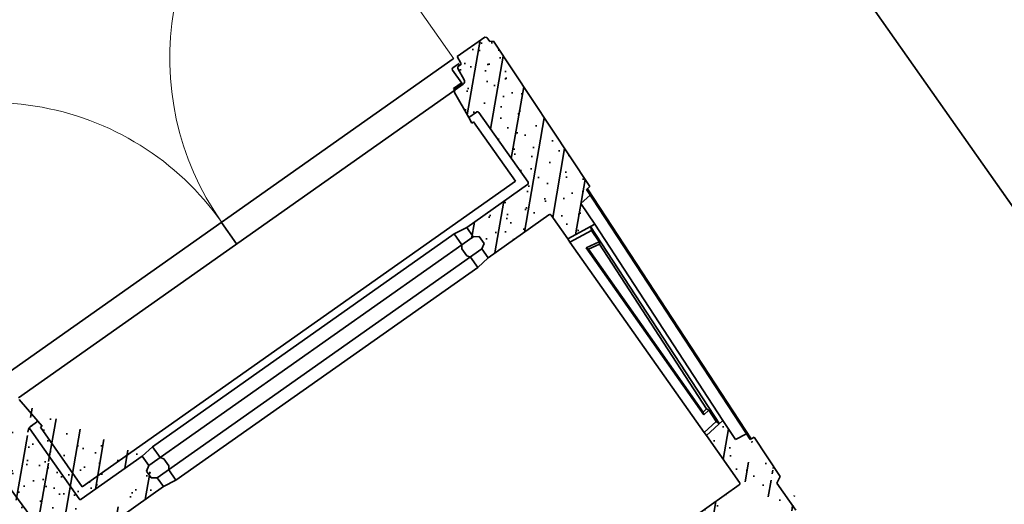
# Model space of a CAD drawing. Header units: metres. Extents: x 150385 to 171486, y 478588 to 485023.
# Tile 137 of 256: x 151120.43 to 151123.41, y 483967.9 to 483969.37. Entities that reach past the tile are written whole.
import ezdxf
from ezdxf.lldxf.tags import DXFTag

# ---------------------------------------------------------------- set-up
doc = ezdxf.new("R2010")
doc.units = ezdxf.units.M
doc.linetypes.add('KAD', pattern=[12, 5, -1, 2, -1, 2, -1])
doc.linetypes.add('VH-GELEIDEBAND', pattern=[6, 2, -2, 0, -2])
doc.layers.add('B-WE-KG-GRENS_PERCEEL-GV', color=150, linetype='KG-PERCEEL', lineweight=30, true_color=0x007fff)
doc.layers.add('N-OI-KL-ET_TRAFO-S', color=1, linetype='Continuous', lineweight=35, true_color=0xff0000)
for name, color, linetype, lineweight in [('N-WE-VH-KANTOPSLUITING_ACHTERKANTBAND-G', 7, 'Continuous', 5), ('N-WE-VH-KANTOPSLUITING_GELEIDEBAND-ANTRACIET_40_120X250-G', 7, 'VH-GELEIDEBAND', 35), ('N-XX-KG-GRENS_PERCEEL_TRAFO-G', 252, 'KAD', 15)]:
    doc.layers.add(name, color=color, linetype=linetype, lineweight=lineweight)
doc.styles.get("Standard").update_dxf_attribs({"font": 'NLCS-ISO.ttf'})
tags = doc.linetypes.add('KG-PERCEEL', pattern='A,5.5,-2,["P",Standard,S=1.8,R=0,X=-0.5,Y=-0.9],-2,5.5,-2,[5,NLCS.shx,S=0.75,R=0,X=0,Y=0],-2', length=19).pattern_tags.tags
tags[6] = DXFTag(74, 10)

# ---------------------------------------------------------------- blocks, each defined once
blk = doc.blocks.new('Trafohuisje 20H')
at = {"true_color": 0x636466}
h = blk.add_hatch(dxfattribs=at)
h.set_pattern_fill('PREFB', color=251, scale=0.004, style=0)
h.set_pattern_definition([(45, (12.85181048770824, 3.228714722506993), (-0.05430580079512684, 0.05430580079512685), []), (17.00000000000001, (12.85181048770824, 3.228714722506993), (0.02062996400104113, 0.06386208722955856), [0, -0.06528, -0.03696, 0, -0.05376]), (47.99999999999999, (12.85181048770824, 3.228714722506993), (-0.01473246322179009, 0.06493746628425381), [0, -0.06463999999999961, 0, -0.06591999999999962, 0, -0.05311999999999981]), (71, (12.85181048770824, 3.228714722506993), (-0.03832926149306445, 0.05381045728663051), [0, -0.06399999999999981, 0, -0.3839999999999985, -0.05263999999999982])])
edge = h.paths.add_edge_path(flags=16)
edge.add_spline(control_points=[(-0.8404422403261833, 0.7641191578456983), (-0.8404422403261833, 0.7643806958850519), (-0.8404010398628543, 0.7649046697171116), (-0.8402171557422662, 0.7656705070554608), (-0.839915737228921, 0.766398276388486), (-0.8395042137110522, 0.767069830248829), (-0.8389927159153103, 0.7676687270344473), (-0.8383938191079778, 0.7681802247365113), (-0.8377222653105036, 0.7685917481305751), (-0.8369944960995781, 0.7688931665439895), (-0.8362286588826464, 0.769077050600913), (-0.8357046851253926, 0.7691182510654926), (-0.8354431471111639, 0.7691182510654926)], knot_values=[0, 0, 0, 0, 0.784614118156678, 1.569134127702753, 2.353574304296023, 3.137956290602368, 3.922307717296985, 4.706659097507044, 5.491040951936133, 6.275480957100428, 7.060000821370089, 7.84461486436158, 7.84461486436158, 7.84461486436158, 7.84461486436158], degree=3, periodic=0)
edge.add_spline(control_points=[(-0.8354431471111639, 0.7691182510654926), (-0.8357046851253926, 0.7691182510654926), (-0.8362286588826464, 0.769077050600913), (-0.8369944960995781, 0.7688931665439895), (-0.8377222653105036, 0.7685917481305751), (-0.8383938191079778, 0.7681802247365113), (-0.8389927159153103, 0.7676687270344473), (-0.8395042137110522, 0.767069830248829), (-0.839915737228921, 0.766398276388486), (-0.8402171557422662, 0.7656705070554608), (-0.8404010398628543, 0.7649046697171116), (-0.8404422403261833, 0.7643806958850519), (-0.8404422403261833, 0.7641191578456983)], knot_values=[0, 0, 0, 0, 0.7846140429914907, 1.569133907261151, 2.353573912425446, 3.137955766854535, 3.922307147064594, 4.706658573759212, 5.491040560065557, 6.275480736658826, 7.060000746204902, 7.84461486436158, 7.84461486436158, 7.84461486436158, 7.84461486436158], degree=3, periodic=0)
edge = h.paths.add_edge_path(flags=0)
edge.add_spline(control_points=[(-0.8404422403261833, 0.7641191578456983), (-0.8404422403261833, 0.7643806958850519), (-0.8404010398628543, 0.7649046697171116), (-0.8402171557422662, 0.7656705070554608), (-0.839915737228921, 0.766398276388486), (-0.8395042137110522, 0.767069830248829), (-0.8389927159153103, 0.7676687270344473), (-0.8383938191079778, 0.7681802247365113), (-0.8377222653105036, 0.7685917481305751), (-0.8369944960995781, 0.7688931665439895), (-0.8362286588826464, 0.769077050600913), (-0.8357046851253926, 0.7691182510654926), (-0.8354431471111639, 0.7691182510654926)], knot_values=[0, 0, 0, 0, 0.784614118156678, 1.569134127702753, 2.353574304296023, 3.137956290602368, 3.922307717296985, 4.706659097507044, 5.491040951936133, 6.275480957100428, 7.060000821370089, 7.84461486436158, 7.84461486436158, 7.84461486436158, 7.84461486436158], degree=3, periodic=0)
edge.add_spline(control_points=[(-0.8404422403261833, 0.7641191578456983), (-0.8404422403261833, 0.7643806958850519), (-0.8404010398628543, 0.7649046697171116), (-0.8402171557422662, 0.7656705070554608), (-0.839915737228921, 0.766398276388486), (-0.8395042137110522, 0.767069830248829), (-0.8389927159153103, 0.7676687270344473), (-0.8383938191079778, 0.7681802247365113), (-0.8377222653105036, 0.7685917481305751), (-0.8369944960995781, 0.7688931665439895), (-0.8362286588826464, 0.769077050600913), (-0.8357046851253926, 0.7691182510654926), (-0.8354431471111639, 0.7691182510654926)], knot_values=[0, 0, 0, 0, 0.784614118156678, 1.569134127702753, 2.353574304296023, 3.137956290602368, 3.922307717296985, 4.706659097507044, 5.491040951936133, 6.275480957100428, 7.060000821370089, 7.84461486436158, 7.84461486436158, 7.84461486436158, 7.84461486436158], degree=3, periodic=0)
edge = h.paths.add_edge_path(flags=0)
edge.add_spline(control_points=[(-0.8404422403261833, 0.7641191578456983), (-0.8404422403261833, 0.7643806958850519), (-0.8404010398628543, 0.7649046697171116), (-0.8402171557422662, 0.7656705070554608), (-0.839915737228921, 0.766398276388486), (-0.8395042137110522, 0.767069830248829), (-0.8389927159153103, 0.7676687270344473), (-0.8383938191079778, 0.7681802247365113), (-0.8377222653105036, 0.7685917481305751), (-0.8369944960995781, 0.7688931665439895), (-0.8362286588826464, 0.769077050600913), (-0.8357046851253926, 0.7691182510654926), (-0.8354431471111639, 0.7691182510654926)], knot_values=[0, 0, 0, 0, 0.784614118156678, 1.569134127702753, 2.353574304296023, 3.137956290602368, 3.922307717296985, 4.706659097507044, 5.491040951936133, 6.275480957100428, 7.060000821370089, 7.84461486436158, 7.84461486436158, 7.84461486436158, 7.84461486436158], degree=3, periodic=0)
edge.add_spline(control_points=[(-0.8404422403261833, 0.7641191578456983), (-0.8404422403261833, 0.7643806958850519), (-0.8404010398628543, 0.7649046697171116), (-0.8402171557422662, 0.7656705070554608), (-0.839915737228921, 0.766398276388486), (-0.8395042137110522, 0.767069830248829), (-0.8389927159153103, 0.7676687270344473), (-0.8383938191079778, 0.7681802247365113), (-0.8377222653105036, 0.7685917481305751), (-0.8369944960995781, 0.7688931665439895), (-0.8362286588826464, 0.769077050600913), (-0.8357046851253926, 0.7691182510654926), (-0.8354431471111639, 0.7691182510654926)], knot_values=[0, 0, 0, 0, 0.784614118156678, 1.569134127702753, 2.353574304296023, 3.137956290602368, 3.922307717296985, 4.706659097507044, 5.491040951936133, 6.275480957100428, 7.060000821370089, 7.84461486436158, 7.84461486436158, 7.84461486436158, 7.84461486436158], degree=3, periodic=0)
edge = h.paths.add_edge_path(flags=16)
edge.add_spline(control_points=[(-0.8354431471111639, 0.8810230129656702), (-0.8357046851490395, 0.8810230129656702), (-0.8362286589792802, 0.8810642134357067), (-0.8369944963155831, 0.8812480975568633), (-0.8377222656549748, 0.8815495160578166), (-0.8383938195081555, 0.8819610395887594), (-0.8389927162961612, 0.8824725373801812), (-0.8395042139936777, 0.8830714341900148), (-0.8399157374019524, 0.883742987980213), (-0.8402171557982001, 0.8844707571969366), (-0.840401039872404, 0.885236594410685), (-0.8404422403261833, 0.8857605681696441), (-0.8404422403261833, 0.8860221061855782)], knot_values=[0, 0, 0, 0, 0.7846141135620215, 1.569134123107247, 2.353574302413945, 3.13795628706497, 3.92230771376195, 4.706659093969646, 5.491040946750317, 6.275480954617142, 7.0600008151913, 7.844614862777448, 7.844614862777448, 7.844614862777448, 7.844614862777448], degree=3, periodic=0)
edge.add_spline(control_points=[(-0.8404422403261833, 0.8860221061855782), (-0.8404422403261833, 0.8857605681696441), (-0.840401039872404, 0.885236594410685), (-0.8402171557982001, 0.8844707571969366), (-0.8399157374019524, 0.883742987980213), (-0.8395042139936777, 0.8830714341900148), (-0.8389927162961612, 0.8824725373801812), (-0.8383938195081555, 0.8819610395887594), (-0.8377222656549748, 0.8815495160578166), (-0.8369944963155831, 0.8812480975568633), (-0.8362286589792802, 0.8810642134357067), (-0.8357046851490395, 0.8810230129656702), (-0.8354431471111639, 0.8810230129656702)], knot_values=[0, 0, 0, 0, 0.7846140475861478, 1.569133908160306, 2.353573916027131, 3.137955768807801, 3.922307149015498, 4.706658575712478, 5.491040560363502, 6.275480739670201, 7.060000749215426, 7.844614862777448, 7.844614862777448, 7.844614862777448, 7.844614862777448], degree=3, periodic=0)
edge = h.paths.add_edge_path(flags=16)
edge.add_spline(control_points=[(-0.8404422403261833, 1.144119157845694), (-0.8404422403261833, 1.144380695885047), (-0.8404010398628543, 1.144904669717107), (-0.8402171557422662, 1.145670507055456), (-0.839915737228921, 1.146398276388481), (-0.8395042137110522, 1.147069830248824), (-0.8389927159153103, 1.147668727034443), (-0.8383938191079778, 1.148180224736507), (-0.8377222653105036, 1.148591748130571), (-0.8369944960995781, 1.148893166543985), (-0.8362286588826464, 1.149077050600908), (-0.8357046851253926, 1.149118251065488), (-0.8354431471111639, 1.149118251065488)], knot_values=[0, 0, 0, 0, 0.784614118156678, 1.569134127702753, 2.353574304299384, 3.137956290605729, 3.92230771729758, 4.706659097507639, 5.491040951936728, 6.27548095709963, 7.060000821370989, 7.844614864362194, 7.844614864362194, 7.844614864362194, 7.844614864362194], degree=3, periodic=0)
edge.add_spline(control_points=[(-0.8354431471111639, 1.149118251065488), (-0.8357046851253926, 1.149118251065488), (-0.8362286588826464, 1.149077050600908), (-0.8369944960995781, 1.148893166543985), (-0.8377222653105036, 1.148591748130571), (-0.8383938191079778, 1.148180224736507), (-0.8389927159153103, 1.147668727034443), (-0.8395042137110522, 1.147069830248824), (-0.839915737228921, 1.146398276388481), (-0.8402171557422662, 1.145670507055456), (-0.8404010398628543, 1.144904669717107), (-0.8404422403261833, 1.144380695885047), (-0.8404422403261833, 1.144119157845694)], knot_values=[0, 0, 0, 0, 0.7846140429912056, 1.569133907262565, 2.353573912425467, 3.137955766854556, 3.922307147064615, 4.706658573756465, 5.49104056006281, 6.275480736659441, 7.060000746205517, 7.844614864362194, 7.844614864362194, 7.844614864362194, 7.844614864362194], degree=3, periodic=0)
edge = h.paths.add_edge_path(flags=0)
edge.add_spline(control_points=[(-0.8354431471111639, 0.8810230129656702), (-0.8357046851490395, 0.8810230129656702), (-0.8362286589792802, 0.8810642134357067), (-0.8369944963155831, 0.8812480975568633), (-0.8377222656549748, 0.8815495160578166), (-0.8383938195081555, 0.8819610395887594), (-0.8389927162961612, 0.8824725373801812), (-0.8395042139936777, 0.8830714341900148), (-0.8399157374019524, 0.883742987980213), (-0.8402171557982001, 0.8844707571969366), (-0.840401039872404, 0.885236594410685), (-0.8404422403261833, 0.8857605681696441), (-0.8404422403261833, 0.8860221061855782)], knot_values=[0, 0, 0, 0, 0.7846141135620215, 1.569134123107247, 2.353574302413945, 3.13795628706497, 3.92230771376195, 4.706659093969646, 5.491040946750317, 6.275480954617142, 7.0600008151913, 7.844614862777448, 7.844614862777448, 7.844614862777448, 7.844614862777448], degree=3, periodic=0)
edge.add_spline(control_points=[(-0.8354431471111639, 0.8810230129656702), (-0.8357046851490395, 0.8810230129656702), (-0.8362286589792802, 0.8810642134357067), (-0.8369944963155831, 0.8812480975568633), (-0.8377222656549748, 0.8815495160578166), (-0.8383938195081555, 0.8819610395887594), (-0.8389927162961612, 0.8824725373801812), (-0.8395042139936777, 0.8830714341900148), (-0.8399157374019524, 0.883742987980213), (-0.8402171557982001, 0.8844707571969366), (-0.840401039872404, 0.885236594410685), (-0.8404422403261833, 0.8857605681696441), (-0.8404422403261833, 0.8860221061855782)], knot_values=[0, 0, 0, 0, 0.7846141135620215, 1.569134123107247, 2.353574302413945, 3.13795628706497, 3.92230771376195, 4.706659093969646, 5.491040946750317, 6.275480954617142, 7.0600008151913, 7.844614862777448, 7.844614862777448, 7.844614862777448, 7.844614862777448], degree=3, periodic=0)
edge = h.paths.add_edge_path(flags=0)
edge.add_spline(control_points=[(-0.8404422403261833, 1.144119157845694), (-0.8404422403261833, 1.144380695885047), (-0.8404010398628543, 1.144904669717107), (-0.8402171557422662, 1.145670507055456), (-0.839915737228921, 1.146398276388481), (-0.8395042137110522, 1.147069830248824), (-0.8389927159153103, 1.147668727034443), (-0.8383938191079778, 1.148180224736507), (-0.8377222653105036, 1.148591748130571), (-0.8369944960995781, 1.148893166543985), (-0.8362286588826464, 1.149077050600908), (-0.8357046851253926, 1.149118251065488), (-0.8354431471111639, 1.149118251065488)], knot_values=[0, 0, 0, 0, 0.784614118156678, 1.569134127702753, 2.353574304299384, 3.137956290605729, 3.92230771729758, 4.706659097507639, 5.491040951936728, 6.27548095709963, 7.060000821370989, 7.844614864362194, 7.844614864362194, 7.844614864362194, 7.844614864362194], degree=3, periodic=0)
edge.add_spline(control_points=[(-0.8404422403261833, 1.144119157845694), (-0.8404422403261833, 1.144380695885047), (-0.8404010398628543, 1.144904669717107), (-0.8402171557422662, 1.145670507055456), (-0.839915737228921, 1.146398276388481), (-0.8395042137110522, 1.147069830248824), (-0.8389927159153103, 1.147668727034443), (-0.8383938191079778, 1.148180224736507), (-0.8377222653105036, 1.148591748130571), (-0.8369944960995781, 1.148893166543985), (-0.8362286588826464, 1.149077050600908), (-0.8357046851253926, 1.149118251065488), (-0.8354431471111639, 1.149118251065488)], knot_values=[0, 0, 0, 0, 0.784614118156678, 1.569134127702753, 2.353574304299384, 3.137956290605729, 3.92230771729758, 4.706659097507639, 5.491040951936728, 6.27548095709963, 7.060000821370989, 7.844614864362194, 7.844614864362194, 7.844614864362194, 7.844614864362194], degree=3, periodic=0)
edge = h.paths.add_edge_path(flags=0)
edge.add_spline(control_points=[(-0.8354431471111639, 0.8810230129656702), (-0.8357046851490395, 0.8810230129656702), (-0.8362286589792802, 0.8810642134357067), (-0.8369944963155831, 0.8812480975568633), (-0.8377222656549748, 0.8815495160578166), (-0.8383938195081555, 0.8819610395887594), (-0.8389927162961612, 0.8824725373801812), (-0.8395042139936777, 0.8830714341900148), (-0.8399157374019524, 0.883742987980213), (-0.8402171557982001, 0.8844707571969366), (-0.840401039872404, 0.885236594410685), (-0.8404422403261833, 0.8857605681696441), (-0.8404422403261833, 0.8860221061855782)], knot_values=[0, 0, 0, 0, 0.7846141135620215, 1.569134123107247, 2.353574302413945, 3.13795628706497, 3.92230771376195, 4.706659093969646, 5.491040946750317, 6.275480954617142, 7.0600008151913, 7.844614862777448, 7.844614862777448, 7.844614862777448, 7.844614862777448], degree=3, periodic=0)
edge.add_spline(control_points=[(-0.8354431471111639, 0.8810230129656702), (-0.8357046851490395, 0.8810230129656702), (-0.8362286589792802, 0.8810642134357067), (-0.8369944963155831, 0.8812480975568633), (-0.8377222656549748, 0.8815495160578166), (-0.8383938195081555, 0.8819610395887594), (-0.8389927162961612, 0.8824725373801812), (-0.8395042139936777, 0.8830714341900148), (-0.8399157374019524, 0.883742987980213), (-0.8402171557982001, 0.8844707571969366), (-0.840401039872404, 0.885236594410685), (-0.8404422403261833, 0.8857605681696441), (-0.8404422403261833, 0.8860221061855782)], knot_values=[0, 0, 0, 0, 0.7846141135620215, 1.569134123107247, 2.353574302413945, 3.13795628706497, 3.92230771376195, 4.706659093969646, 5.491040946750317, 6.275480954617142, 7.0600008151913, 7.844614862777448, 7.844614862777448, 7.844614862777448, 7.844614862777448], degree=3, periodic=0)
edge = h.paths.add_edge_path(flags=0)
edge.add_spline(control_points=[(-0.8404422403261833, 1.144119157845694), (-0.8404422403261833, 1.144380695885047), (-0.8404010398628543, 1.144904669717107), (-0.8402171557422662, 1.145670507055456), (-0.839915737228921, 1.146398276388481), (-0.8395042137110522, 1.147069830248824), (-0.8389927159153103, 1.147668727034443), (-0.8383938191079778, 1.148180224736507), (-0.8377222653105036, 1.148591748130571), (-0.8369944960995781, 1.148893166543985), (-0.8362286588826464, 1.149077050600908), (-0.8357046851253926, 1.149118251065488), (-0.8354431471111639, 1.149118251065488)], knot_values=[0, 0, 0, 0, 0.784614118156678, 1.569134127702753, 2.353574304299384, 3.137956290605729, 3.92230771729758, 4.706659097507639, 5.491040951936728, 6.27548095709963, 7.060000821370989, 7.844614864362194, 7.844614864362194, 7.844614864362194, 7.844614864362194], degree=3, periodic=0)
edge.add_spline(control_points=[(-0.8404422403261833, 1.144119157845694), (-0.8404422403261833, 1.144380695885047), (-0.8404010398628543, 1.144904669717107), (-0.8402171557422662, 1.145670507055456), (-0.839915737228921, 1.146398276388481), (-0.8395042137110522, 1.147069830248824), (-0.8389927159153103, 1.147668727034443), (-0.8383938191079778, 1.148180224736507), (-0.8377222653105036, 1.148591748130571), (-0.8369944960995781, 1.148893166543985), (-0.8362286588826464, 1.149077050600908), (-0.8357046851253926, 1.149118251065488), (-0.8354431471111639, 1.149118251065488)], knot_values=[0, 0, 0, 0, 0.784614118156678, 1.569134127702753, 2.353574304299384, 3.137956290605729, 3.92230771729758, 4.706659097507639, 5.491040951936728, 6.27548095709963, 7.060000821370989, 7.844614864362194, 7.844614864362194, 7.844614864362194, 7.844614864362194], degree=3, periodic=0)
edge = h.paths.add_edge_path()
edge.add_line((-0.6003946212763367, 0.7691182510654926), (-0.8354431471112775, 0.7691182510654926))
edge.add_line((-0.6003946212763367, 0.8466106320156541), (-0.6155409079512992, 0.8366106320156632))
edge.add_line((-0.6155409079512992, 0.8366106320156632), (-0.6155409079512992, 0.811610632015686))
edge.add_line((-0.6003946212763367, 0.8810230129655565), (-0.6003946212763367, 0.8466106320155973))
edge.add_line((-0.6155409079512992, 0.811610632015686), (-0.6003946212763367, 0.801610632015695))
edge.add_line((-0.6003946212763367, 0.801610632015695), (-0.6003946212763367, 0.7691182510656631))
edge.add_line((-0.8354431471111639, 0.8810230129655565), (-0.6003946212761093, 0.8810230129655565))
edge.add_line((-0.815424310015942, 1.235666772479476), (-0.8067823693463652, 1.149118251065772))
edge.add_line((-0.8067823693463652, 1.149118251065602), (-0.8354431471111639, 1.149118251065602))
edge.add_spline(control_points=[(-0.8404422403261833, 1.144119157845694), (-0.8404422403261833, 1.144380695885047), (-0.8404010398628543, 1.144904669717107), (-0.8402171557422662, 1.145670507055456), (-0.839915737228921, 1.146398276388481), (-0.8395042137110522, 1.147069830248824), (-0.8389927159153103, 1.147668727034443), (-0.8383938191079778, 1.148180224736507), (-0.8377222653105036, 1.148591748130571), (-0.8369944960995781, 1.148893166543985), (-0.8362286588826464, 1.149077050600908), (-0.8357046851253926, 1.149118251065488), (-0.8354431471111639, 1.149118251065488)], knot_values=[0, 0, 0, 0, 0.784614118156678, 1.569134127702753, 2.353574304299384, 3.137956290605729, 3.92230771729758, 4.706659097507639, 5.491040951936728, 6.27548095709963, 7.060000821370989, 7.844614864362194, 7.844614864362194, 7.844614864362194, 7.844614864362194], degree=3, periodic=0)
edge.add_spline(control_points=[(-0.8354431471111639, 0.8810230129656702), (-0.8357046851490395, 0.8810230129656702), (-0.8362286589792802, 0.8810642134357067), (-0.8369944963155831, 0.8812480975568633), (-0.8377222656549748, 0.8815495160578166), (-0.8383938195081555, 0.8819610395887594), (-0.8389927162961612, 0.8824725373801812), (-0.8395042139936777, 0.8830714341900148), (-0.8399157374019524, 0.883742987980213), (-0.8402171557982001, 0.8844707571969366), (-0.840401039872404, 0.885236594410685), (-0.8404422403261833, 0.8857605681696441), (-0.8404422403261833, 0.8860221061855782)], knot_values=[0, 0, 0, 0, 0.7846141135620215, 1.569134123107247, 2.353574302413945, 3.13795628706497, 3.92230771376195, 4.706659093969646, 5.491040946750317, 6.275480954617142, 7.0600008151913, 7.844614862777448, 7.844614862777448, 7.844614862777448, 7.844614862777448], degree=3, periodic=0)
edge.add_line((-0.8404422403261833, 1.144119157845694), (-0.8404422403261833, 0.8860221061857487))
edge.add_arc((-0.8513946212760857, 1.251070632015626), 0.01, 185.7021301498, 270)
edge.add_arc((-0.821394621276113, 1.235070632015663), 0.006, 5.702130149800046, 90.00000000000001)
edge.add_line((-0.8513946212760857, 1.241070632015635), (-0.821394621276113, 1.241070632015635))
edge.add_line((-0.8651983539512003, 1.28866677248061), (-0.8613451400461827, 1.250077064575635))
edge.add_arc((-0.8711686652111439, 1.288070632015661), 0.006, 5.702130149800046, 90.00000000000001)
edge.add_arc((-0.8791686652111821, 1.297070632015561), 0.003, 185.7021301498, 270)
edge.add_line((-0.8844801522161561, 1.320070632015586), (-0.8821538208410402, 1.296772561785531))
edge.add_line((-0.8791686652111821, 1.294070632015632), (-0.8711686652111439, 1.294070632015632))
edge.add_line((-0.9863985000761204, 1.320070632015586), (-0.8844801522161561, 1.320070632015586))
edge.add_line((-0.9912592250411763, 1.31520990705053), (-0.9863985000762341, 1.320070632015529))
edge.add_line((-0.9908413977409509, 1.300209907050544), (-0.9912592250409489, 1.31520990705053))
edge.add_line((-1.00043491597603, 1.294671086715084), (-0.9908413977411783, 1.300209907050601))
edge.add_line((-0.9857628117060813, 0.7679425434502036), (-1.00043491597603, 1.294671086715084))
edge.add_line((-0.9857628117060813, 0.7679425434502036), (-0.9719662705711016, 0.7662485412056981))
edge.add_line((-0.9714093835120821, 0.7462562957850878), (-0.9345473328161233, 0.741730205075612))
edge.add_line((-0.9345473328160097, 0.7417302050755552), (-0.9324335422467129, 0.6658451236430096))
edge.add_line((-0.9324335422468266, 0.6658451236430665), (-0.8404422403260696, 0.6771402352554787))
edge.add_line((-0.8404422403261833, 0.7641191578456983), (-0.8404422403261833, 0.6771402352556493))
edge.add_spline(control_points=[(-0.8404422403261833, 0.7641191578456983), (-0.8404422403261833, 0.7643806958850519), (-0.8404010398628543, 0.7649046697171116), (-0.8402171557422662, 0.7656705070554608), (-0.839915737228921, 0.766398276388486), (-0.8395042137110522, 0.767069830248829), (-0.8389927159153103, 0.7676687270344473), (-0.8383938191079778, 0.7681802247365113), (-0.8377222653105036, 0.7685917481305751), (-0.8369944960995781, 0.7688931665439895), (-0.8362286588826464, 0.769077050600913), (-0.8357046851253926, 0.7691182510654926), (-0.8354431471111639, 0.7691182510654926)], knot_values=[0, 0, 0, 0, 0.784614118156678, 1.569134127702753, 2.353574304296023, 3.137956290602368, 3.922307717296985, 4.706659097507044, 5.491040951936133, 6.275480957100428, 7.060000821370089, 7.84461486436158, 7.84461486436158, 7.84461486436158, 7.84461486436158], degree=3, periodic=0)
h.paths.add_polyline_path([(0.01342722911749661, 2.19528289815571), (0.2857835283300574, 2.19528289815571), (0.2857835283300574, 2.060265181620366), (0.01342722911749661, 2.060265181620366)], flags=9)
h = blk.add_hatch(dxfattribs=at)
h.set_pattern_fill('PREFB', color=251, scale=0.004, style=0)
h.set_pattern_definition([(45, (12.84181048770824, 3.228714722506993), (-0.05430580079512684, 0.05430580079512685), []), (17.00000000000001, (12.84181048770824, 3.228714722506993), (0.02062996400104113, 0.06386208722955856), [0, -0.06528, -0.03696, 0, -0.05376]), (47.99999999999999, (12.84181048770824, 3.228714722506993), (-0.01473246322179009, 0.06493746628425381), [0, -0.0646399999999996, 0, -0.0659199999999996, 0, -0.0531199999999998]), (71, (12.84181048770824, 3.228714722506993), (-0.03832926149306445, 0.05381045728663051), [0, -0.0639999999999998, 0, -0.3839999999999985, -0.05263999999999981])])
edge = h.paths.add_edge_path()
edge.add_line((0.9896456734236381, 1.294671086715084), (0.9800521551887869, 1.300209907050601))
edge.add_line((0.9800521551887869, 1.300209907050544), (0.9804699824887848, 1.31520990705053))
edge.add_line((0.9804699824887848, 1.31520990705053), (0.9756092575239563, 1.320070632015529))
edge.add_line((0.9756092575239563, 1.320070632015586), (0.873690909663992, 1.320070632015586))
edge.add_line((0.8736909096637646, 1.320070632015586), (0.8710947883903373, 1.294070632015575))
edge.add_line((0.8710947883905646, 1.294070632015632), (0.8603794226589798, 1.294070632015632))
edge.add_arc((0.8603794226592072, 1.288070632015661), 0.006000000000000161, 90.00000000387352, 174.2978698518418)
edge.add_line((0.8544091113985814, 1.288666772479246), (0.8505558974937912, 1.250077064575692))
edge.add_arc((0.8406053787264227, 1.251070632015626), 0.0100000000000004, 270, 354.2978698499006, ccw=False)
edge.add_line((0.8406053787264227, 1.241070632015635), (0.8106053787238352, 1.241070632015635))
edge.add_arc((0.8106053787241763, 1.235070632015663), 0.006000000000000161, 90.00000000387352, 174.2978698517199)
edge.add_line((0.8046350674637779, 1.235666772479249), (0.7959931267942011, 1.149118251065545))
edge.add_line((0.7959931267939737, 1.149118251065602), (0.8275825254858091, 1.149118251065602))
edge.add_spline(control_points=[(0.8246539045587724, 1.149118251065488), (0.8249154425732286, 1.149118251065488), (0.8254394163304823, 1.149077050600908), (0.826205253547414, 1.148893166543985), (0.8269330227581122, 1.148591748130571), (0.8276045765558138, 1.148180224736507), (0.8282034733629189, 1.147668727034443), (0.8287149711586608, 1.147069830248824), (0.8291264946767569, 1.146398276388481), (0.8294279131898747, 1.145670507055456), (0.8296117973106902, 1.144904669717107), (0.8296529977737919, 1.144380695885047), (0.8296529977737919, 1.144119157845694)], knot_values=[0, 0, 0, 0, 0.7846140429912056, 1.569133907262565, 2.353573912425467, 3.137955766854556, 3.922307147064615, 4.706658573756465, 5.49104056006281, 6.275480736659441, 7.060000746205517, 7.844614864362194, 7.844614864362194, 7.844614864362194, 7.844614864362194], degree=3, periodic=0)
edge.add_line((0.8296529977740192, 1.144119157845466), (0.8296529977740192, 0.8830934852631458))
edge.add_spline(control_points=[(0.8296529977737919, 0.8860221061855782), (0.8296529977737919, 0.8857605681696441), (0.8296117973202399, 0.885236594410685), (0.8294279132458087, 0.8844707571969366), (0.8291264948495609, 0.883742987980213), (0.8287149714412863, 0.8830714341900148), (0.8282034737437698, 0.8824725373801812), (0.8276045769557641, 0.8819610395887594), (0.8269330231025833, 0.8815495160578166), (0.8262052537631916, 0.8812480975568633), (0.8254394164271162, 0.8810642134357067), (0.8249154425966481, 0.8810230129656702), (0.8246539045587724, 0.8810230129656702)], knot_values=[0, 0, 0, 0, 0.7846140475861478, 1.569133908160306, 2.353573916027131, 3.137955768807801, 3.922307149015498, 4.706658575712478, 5.491040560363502, 6.275480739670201, 7.060000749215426, 7.844614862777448, 7.844614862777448, 7.844614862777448, 7.844614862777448], degree=3, periodic=0)
edge.add_line((0.8246539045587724, 0.8810230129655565), (0.5896053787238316, 0.8810230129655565))
edge.add_line((0.5896053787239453, 0.8810230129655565), (0.5896053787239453, 0.8466106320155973))
edge.add_line((0.5896053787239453, 0.8466106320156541), (0.6047516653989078, 0.8366106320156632))
edge.add_line((0.6047516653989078, 0.8366106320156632), (0.6047516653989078, 0.811610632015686))
edge.add_line((0.6047516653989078, 0.811610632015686), (0.5896053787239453, 0.801610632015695))
edge.add_line((0.5896053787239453, 0.801610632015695), (0.5896053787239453, 0.7691182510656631))
edge.add_line((0.5896053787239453, 0.7691182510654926), (0.8275825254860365, 0.7691182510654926))
edge.add_spline(control_points=[(0.8246539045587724, 0.7691182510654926), (0.8249154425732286, 0.7691182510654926), (0.8254394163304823, 0.769077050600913), (0.826205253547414, 0.7688931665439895), (0.8269330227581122, 0.7685917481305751), (0.8276045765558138, 0.7681802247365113), (0.8282034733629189, 0.7676687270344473), (0.8287149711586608, 0.767069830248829), (0.8291264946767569, 0.766398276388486), (0.8294279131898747, 0.7656705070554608), (0.8296117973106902, 0.7649046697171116), (0.8296529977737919, 0.7643806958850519), (0.8296529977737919, 0.7641191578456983)], knot_values=[0, 0, 0, 0, 0.7846140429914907, 1.569133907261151, 2.353573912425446, 3.137955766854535, 3.922307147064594, 4.706658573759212, 5.491040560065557, 6.275480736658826, 7.060000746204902, 7.84461486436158, 7.84461486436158, 7.84461486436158, 7.84461486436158], degree=3, periodic=0)
edge.add_line((0.8296529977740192, 0.7641191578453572), (0.8296529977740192, 0.6771402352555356))
edge.add_line((0.8296529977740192, 0.6771402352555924), (0.9216442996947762, 0.6658451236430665))
edge.add_line((0.9216442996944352, 0.6658451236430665), (0.9237580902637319, 0.741730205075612))
edge.add_line((0.9237580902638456, 0.7417302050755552), (0.9604996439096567, 0.7462415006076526))
edge.add_line((0.960499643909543, 0.7462415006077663), (0.9611770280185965, 0.7662485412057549))
edge.add_line((0.9611770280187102, 0.7662485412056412), (0.9749735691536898, 0.7679425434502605))
edge.add_line((0.9749735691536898, 0.7679425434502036), (0.9896456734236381, 1.294671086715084))
h = blk.add_hatch(dxfattribs=at)
h.set_pattern_fill('PREFB', color=251, scale=0.004, style=0)
h.set_pattern_definition([(45, (12.54181048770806, 3.228714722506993), (-0.05430580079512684, 0.05430580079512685), []), (17.00000000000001, (12.54181048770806, 3.228714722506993), (0.02062996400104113, 0.06386208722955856), [0, -0.06528, -0.03696, 0, -0.05376]), (47.99999999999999, (12.54181048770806, 3.228714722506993), (-0.01473246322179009, 0.06493746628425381), [0, -0.06463999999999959, 0, -0.06591999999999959, 0, -0.05311999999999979]), (71, (12.54181048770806, 3.228714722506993), (-0.03832926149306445, 0.05381045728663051), [0, -0.0639999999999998, 0, -0.3839999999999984, -0.05263999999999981])])
edge = h.paths.add_edge_path(flags=16)
edge.add_spline(control_points=[(0.8246539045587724, -0.2289769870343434), (0.8249154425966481, -0.2289769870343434), (0.8254394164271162, -0.2289357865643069), (0.8262052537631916, -0.2287519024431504), (0.8269330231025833, -0.228450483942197), (0.8276045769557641, -0.2280389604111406), (0.8282034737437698, -0.2275274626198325), (0.8287149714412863, -0.2269285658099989), (0.8291264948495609, -0.2262570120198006), (0.8294279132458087, -0.2255292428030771), (0.8296117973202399, -0.2247634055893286), (0.8296529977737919, -0.2242394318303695), (0.8296529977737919, -0.2239778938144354)], knot_values=[0, 0, 0, 0, 0.7846141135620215, 1.569134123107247, 2.353574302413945, 3.13795628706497, 3.92230771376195, 4.706659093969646, 5.491040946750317, 6.275480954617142, 7.0600008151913, 7.844614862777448, 7.844614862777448, 7.844614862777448, 7.844614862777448], degree=3, periodic=0)
edge.add_spline(control_points=[(0.8296529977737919, -0.2239778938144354), (0.8296529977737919, -0.2242394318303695), (0.8296117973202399, -0.2247634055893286), (0.8294279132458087, -0.2255292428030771), (0.8291264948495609, -0.2262570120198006), (0.8287149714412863, -0.2269285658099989), (0.8282034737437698, -0.2275274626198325), (0.8276045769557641, -0.2280389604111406), (0.8269330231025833, -0.228450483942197), (0.8262052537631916, -0.2287519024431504), (0.8254394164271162, -0.2289357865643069), (0.8249154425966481, -0.2289769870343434), (0.8246539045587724, -0.2289769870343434)], knot_values=[0, 0, 0, 0, 0.7846140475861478, 1.569133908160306, 2.353573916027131, 3.137955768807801, 3.922307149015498, 4.706658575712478, 5.491040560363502, 6.275480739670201, 7.060000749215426, 7.844614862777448, 7.844614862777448, 7.844614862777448, 7.844614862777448], degree=3, periodic=0)
edge = h.paths.add_edge_path(flags=16)
edge.add_spline(control_points=[(0.8246539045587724, -0.3408817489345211), (0.8249154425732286, -0.3408817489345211), (0.8254394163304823, -0.3409229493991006), (0.826205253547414, -0.3411068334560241), (0.8269330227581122, -0.3414082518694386), (0.8276045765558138, -0.3418197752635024), (0.8282034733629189, -0.3423312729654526), (0.8287149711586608, -0.3429301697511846), (0.8291264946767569, -0.3436017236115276), (0.8294279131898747, -0.3443294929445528), (0.8296117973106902, -0.3450953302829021), (0.8296529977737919, -0.3456193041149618), (0.8296529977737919, -0.3458808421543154)], knot_values=[0, 0, 0, 0, 0.7846140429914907, 1.569133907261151, 2.353573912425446, 3.137955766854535, 3.922307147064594, 4.706658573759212, 5.491040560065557, 6.275480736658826, 7.060000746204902, 7.84461486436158, 7.84461486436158, 7.84461486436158, 7.84461486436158], degree=3, periodic=0)
edge.add_spline(control_points=[(0.8296529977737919, -0.3458808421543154), (0.8296529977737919, -0.3456193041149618), (0.8296117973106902, -0.3450953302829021), (0.8294279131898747, -0.3443294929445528), (0.8291264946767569, -0.3436017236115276), (0.8287149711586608, -0.3429301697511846), (0.8282034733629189, -0.3423312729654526), (0.8276045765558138, -0.3418197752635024), (0.8269330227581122, -0.3414082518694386), (0.826205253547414, -0.3411068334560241), (0.8254394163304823, -0.3409229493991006), (0.8249154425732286, -0.3408817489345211), (0.8246539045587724, -0.3408817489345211)], knot_values=[0, 0, 0, 0, 0.784614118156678, 1.569134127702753, 2.353574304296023, 3.137956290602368, 3.922307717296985, 4.706659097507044, 5.491040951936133, 6.275480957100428, 7.060000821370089, 7.84461486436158, 7.84461486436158, 7.84461486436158, 7.84461486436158], degree=3, periodic=0)
edge = h.paths.add_edge_path()
edge.add_line((0.8296529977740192, -0.04999897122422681), (0.896640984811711, -0.04177388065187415))
edge.add_line((0.8947120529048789, -0.1110225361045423), (0.896640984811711, -0.04177388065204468))
edge.add_line((0.795993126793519, -1.148976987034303), (0.7952228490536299, -1.141262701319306))
edge.add_line((0.9307659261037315, -0.1355100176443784), (0.9447235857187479, -0.137223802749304))
edge.add_line((0.8947120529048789, -0.1110225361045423), (0.9313228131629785, -0.1155177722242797))
edge.add_line((0.9206053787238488, -0.3899293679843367), (0.9206053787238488, -0.289929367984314))
edge.add_line((0.9407505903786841, -0.2798567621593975), (0.9206053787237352, -0.2899293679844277))
edge.add_line((0.9408981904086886, -0.4000757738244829), (0.9206053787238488, -0.3899293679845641))
edge.add_spline(control_points=[(0.8296529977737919, -0.3458808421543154), (0.8296529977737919, -0.3456193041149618), (0.8296117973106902, -0.3450953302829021), (0.8294279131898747, -0.3443294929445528), (0.8291264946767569, -0.3436017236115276), (0.8287149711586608, -0.3429301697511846), (0.8282034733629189, -0.3423312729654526), (0.8276045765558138, -0.3418197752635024), (0.8269330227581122, -0.3414082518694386), (0.826205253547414, -0.3411068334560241), (0.8254394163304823, -0.3409229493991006), (0.8249154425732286, -0.3408817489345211), (0.8246539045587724, -0.3408817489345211)], knot_values=[0, 0, 0, 0, 0.784614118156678, 1.569134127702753, 2.353574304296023, 3.137956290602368, 3.922307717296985, 4.706659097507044, 5.491040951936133, 6.275480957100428, 7.060000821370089, 7.84461486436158, 7.84461486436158, 7.84461486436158, 7.84461486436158], degree=3, periodic=0)
edge.add_spline(control_points=[(0.8246539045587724, -0.2289769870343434), (0.8249154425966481, -0.2289769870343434), (0.8254394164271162, -0.2289357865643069), (0.8262052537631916, -0.2287519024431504), (0.8269330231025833, -0.228450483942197), (0.8276045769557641, -0.2280389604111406), (0.8282034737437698, -0.2275274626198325), (0.8287149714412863, -0.2269285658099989), (0.8291264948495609, -0.2262570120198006), (0.8294279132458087, -0.2255292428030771), (0.8296117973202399, -0.2247634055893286), (0.8296529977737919, -0.2242394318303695), (0.8296529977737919, -0.2239778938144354)], knot_values=[0, 0, 0, 0, 0.7846141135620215, 1.569134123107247, 2.353574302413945, 3.13795628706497, 3.92230771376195, 4.706659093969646, 5.491040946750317, 6.275480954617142, 7.0600008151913, 7.844614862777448, 7.844614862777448, 7.844614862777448, 7.844614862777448], degree=3, periodic=0)
edge.add_line((0.9404908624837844, -0.2799866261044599), (0.9444684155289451, -0.1371924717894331))
edge.add_line((0.8406053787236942, -1.240929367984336), (0.8106053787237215, -1.240929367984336))
edge.add_line((0.8296529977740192, -1.148976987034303), (0.7959931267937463, -1.148976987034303))
edge.add_line((0.8046350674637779, -1.235525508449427), (0.795993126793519, -1.148976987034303))
edge.add_arc((0.8106053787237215, -1.234929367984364), 0.006, 185.7021301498, 270)
edge.add_line((0.8296529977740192, -0.3458808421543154), (0.8296529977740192, -1.148976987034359))
edge.add_line((0.9307659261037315, -0.1355100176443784), (0.9313228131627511, -0.1155177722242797))
edge.add_line((0.9892504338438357, -1.294592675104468), (0.9795389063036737, -1.300199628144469))
edge.add_line((0.9803497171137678, -1.315199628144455), (0.9756199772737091, -1.319929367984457))
edge.add_line((0.9803497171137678, -1.315199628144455), (0.9795389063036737, -1.300199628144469))
edge.add_line((0.9756199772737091, -1.3199293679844), (0.8736909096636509, -1.3199293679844))
edge.add_line((0.9408976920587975, -0.4000670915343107), (0.9892508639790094, -1.294600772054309))
edge.add_line((0.9406346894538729, -0.3999440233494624), (0.9890018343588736, -1.294736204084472))
edge.add_line((0.8666053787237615, -1.298929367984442), (0.8431053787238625, -1.298929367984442))
edge.add_line((0.8683794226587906, -1.293929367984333), (0.8603794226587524, -1.293929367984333))
edge.add_line((0.8386053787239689, -1.294429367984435), (0.8386053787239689, -1.245429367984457))
edge.add_line((0.8371053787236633, -1.243929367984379), (0.8371053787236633, -1.246929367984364))
edge.add_line((0.8736909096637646, -1.3199293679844), (0.8713645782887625, -1.296631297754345))
edge.add_line((0.8544091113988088, -1.288525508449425), (0.8505558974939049, -1.249935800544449))
edge.add_arc((0.8431053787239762, -1.294429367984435), 0.004500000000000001, 180, 270)
edge.add_arc((0.8371053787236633, -1.245429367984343), 0.0015, 7.016477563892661e-15, 90)
edge.add_arc((0.8683794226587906, -1.296929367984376), 0.003, 5.702130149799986, 90)
edge.add_arc((0.8603794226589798, -1.287929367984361), 0.006, 185.7021301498, 270)
edge.add_arc((0.8406053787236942, -1.25092936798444), 0.01, 5.702130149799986, 90)
edge.add_line((0.8296529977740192, -0.04999897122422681), (0.8296529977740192, -0.2239778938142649))
edge.add_line((0.5896053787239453, -0.3408817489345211), (0.8246539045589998, -0.3408817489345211))
edge.add_line((0.8246539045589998, -0.2289769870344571), (0.5896053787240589, -0.2289769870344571))
edge.add_line((0.6047516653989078, -0.2964693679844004), (0.6047516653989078, -0.2714693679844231))
edge.add_line((0.5896053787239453, -0.2289769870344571), (0.5896053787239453, -0.2614693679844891))
edge.add_line((0.5896053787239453, -0.3064693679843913), (0.5896053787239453, -0.3408817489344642))
edge.add_line((0.5896053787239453, -0.3064693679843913), (0.6047516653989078, -0.2964693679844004))
edge.add_line((0.6047516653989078, -0.2714693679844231), (0.5896053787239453, -0.2614693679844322))
at = {"color": 251, "lineweight": 18, "true_color": 0x636466}
blk.add_line((0.8613977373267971, 1.320070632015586), (0.8613977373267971, 2.183284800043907), dxfattribs=at)
at = {"color": 251, "true_color": 0x636466}
for p, q in [((0.8596935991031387, 1.3209206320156), (-0.8683335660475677, 1.3209206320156)), ((0.002498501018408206, 1.241070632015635), (0.002498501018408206, 1.3209206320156)), ((0.8736909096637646, 1.320070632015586), (0.8713645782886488, 1.296772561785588)), ((0.9756092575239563, 1.320070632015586), (0.8736909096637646, 1.320070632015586)), ((0.9804699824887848, 1.31520990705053), (0.9756092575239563, 1.320070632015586)), ((0.9800521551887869, 1.300209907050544), (0.9804699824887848, 1.31520990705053)), ((-0.9757628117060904, 0.7679425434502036), (-0.9904349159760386, 1.294671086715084)), ((0.8386053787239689, 1.294570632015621), (0.8386053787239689, 1.245570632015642)), ((0.8666053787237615, 1.299070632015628), (0.8431053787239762, 1.299070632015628)), ((0.8544091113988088, 1.28866677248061), (0.8505558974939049, 1.250077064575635)), ((0.8683794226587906, 1.294070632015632), (0.8603794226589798, 1.294070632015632)), ((0.9749735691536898, 0.7679425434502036), (0.9896456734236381, 1.294671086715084)), ((0.9896456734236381, 1.294671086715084), (0.9800521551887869, 1.300209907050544)), ((0.8091053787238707, 1.241070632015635), (-0.8041083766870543, 1.241070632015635)), ((0.8371053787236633, 1.247070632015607), (0.8091053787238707, 1.247070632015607)), ((0.8091053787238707, 1.240866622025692), (0.8091053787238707, 1.247070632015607)), ((0.8371053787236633, 1.244070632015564), (0.8091053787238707, 1.244070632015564)), ((0.8406053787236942, 1.241070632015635), (0.8106053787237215, 1.241070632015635)), ((0.8371053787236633, 1.244070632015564), (0.8371053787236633, 1.247070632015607)), ((-0.8304422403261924, 1.144119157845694), (-0.8304422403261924, 0.8860221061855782)), ((-0.7967823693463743, 1.149118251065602), (-0.7948804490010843, 1.130070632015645)), ((0.7959931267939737, 1.149118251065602), (0.7940912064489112, 1.130070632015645)), ((0.8296529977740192, 1.144119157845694), (0.8296529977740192, 0.8860221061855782)), ((-0.8013946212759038, 0.9100706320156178), (-0.8013946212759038, 1.130070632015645)), ((-0.7948804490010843, 1.130070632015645), (-0.8013946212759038, 1.130070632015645)), ((0.7940912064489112, 1.130070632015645), (0.8006053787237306, 1.130070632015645)), ((0.8006053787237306, 0.9100706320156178), (0.8006053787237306, 1.130070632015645)), ((0.800605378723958, 0.9100706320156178), (-0.8013946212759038, 0.9100706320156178)), ((-0.825443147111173, 0.8810230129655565), (-0.6003946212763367, 0.8810230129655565)), ((-0.558394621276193, 0.8867372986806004), (-0.6003946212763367, 0.8810230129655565)), ((-0.6003946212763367, 0.8810230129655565), (-0.6003946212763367, 0.8466106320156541)), ((-0.558394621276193, 0.8867372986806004), (0.5576053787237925, 0.8867372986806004)), ((-0.558394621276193, 0.8466106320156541), (-0.558394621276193, 0.8867372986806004)), ((0.5576053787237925, 0.8867372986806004), (0.5996053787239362, 0.8810230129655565)), ((0.5576053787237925, 0.8466106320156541), (0.5576053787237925, 0.8867372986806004)), ((0.8246539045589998, 0.8810230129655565), (0.5996053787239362, 0.8810230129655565)), ((0.5996053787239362, 0.8810230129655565), (0.5996053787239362, 0.8466106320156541)), ((-0.6003946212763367, 0.8466106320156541), (-0.6155409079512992, 0.8366106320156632)), ((-0.6155409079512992, 0.8366106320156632), (-0.6155409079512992, 0.811610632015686)), ((-0.6003946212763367, 0.8466106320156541), (0.5996053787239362, 0.8466106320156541)), ((-0.5513946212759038, 0.8368916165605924), (-0.558394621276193, 0.8466106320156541)), ((-0.5513946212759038, 0.8368916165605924), (-0.5513946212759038, 0.8113296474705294)), ((0.5506053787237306, 0.8368916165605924), (0.5576053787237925, 0.8466106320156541)), ((0.5506053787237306, 0.8368916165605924), (0.5506053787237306, 0.8113296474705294)), ((0.5996053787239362, 0.8466106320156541), (0.6147516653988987, 0.8366106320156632)), ((0.6147516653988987, 0.8366106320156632), (0.6147516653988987, 0.811610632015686)), ((-0.6155409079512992, 0.811610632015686), (-0.6003946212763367, 0.801610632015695)), ((-0.5513946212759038, 0.8113296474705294), (-0.558394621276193, 0.801610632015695)), ((0.5506053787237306, 0.8113296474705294), (0.5576053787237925, 0.801610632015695)), ((0.6147516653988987, 0.811610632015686), (0.5996053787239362, 0.801610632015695)), ((-0.6003946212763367, 0.801610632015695), (0.5996053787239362, 0.801610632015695)), ((-0.6003946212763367, 0.801610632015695), (-0.6003946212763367, 0.7691182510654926)), ((-0.558394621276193, 0.7634039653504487), (-0.558394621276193, 0.801610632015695)), ((0.5576053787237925, 0.7634039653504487), (0.5576053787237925, 0.801610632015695)), ((0.5996053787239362, 0.801610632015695), (0.5996053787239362, 0.7691182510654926)), ((-0.6003946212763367, 0.7691182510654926), (-0.825443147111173, 0.7691182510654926)), ((-0.558394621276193, 0.7634039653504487), (-0.6003946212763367, 0.7691182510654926)), ((0.5576053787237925, 0.7634039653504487), (-0.558394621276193, 0.7634039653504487)), ((0.5576053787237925, 0.7634039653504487), (0.5996053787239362, 0.7691182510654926)), ((0.5996053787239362, 0.7691182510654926), (0.8246539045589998, 0.7691182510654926)), ((0.8296529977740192, 0.7641191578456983), (0.8296529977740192, 0.6771402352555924)), ((0.9606201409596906, 0.7462562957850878), (0.9237580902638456, 0.7417302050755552)), ((0.9313228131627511, -0.1155177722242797), (0.9611770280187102, 0.7662485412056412)), ((0.965192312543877, 0.7667415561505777), (0.9347538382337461, -0.135999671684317)), ((0.9749735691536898, 0.7679425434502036), (0.9611770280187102, 0.7662485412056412)), ((0.9237580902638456, 0.7417302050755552), (0.9216442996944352, 0.6658451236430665)), ((0.8291768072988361, 0.6655735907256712), (0.8296529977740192, 0.6771402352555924)), ((0.8291768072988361, -0.03843232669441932), (0.8291768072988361, 0.6655735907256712)), ((0.9030985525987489, 0.6564971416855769), (0.8291768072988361, 0.6655735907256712)), ((0.9216442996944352, 0.6658451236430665), (0.8296529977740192, 0.6771402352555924)), ((0.8821537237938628, -0.04355269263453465), (0.9072557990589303, 0.6676118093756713)), ((0.8966409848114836, -0.04177388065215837), (0.9216442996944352, 0.6658451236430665)), ((0.9019592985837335, 0.6155979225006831), (0.9030985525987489, 0.6564971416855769)), ((0.9030985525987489, 0.6564971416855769), (0.9072557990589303, 0.6676118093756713)), ((0.8591768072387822, 0.6233049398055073), (0.8591768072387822, 0.005286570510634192)), ((0.9019592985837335, 0.6155979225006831), (0.8591768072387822, 0.6233049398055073)), ((0.8622537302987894, 0.6155782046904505), (0.8591768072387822, 0.6233049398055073)), ((0.8622537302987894, 0.6155782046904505), (0.8622537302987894, 0.01301083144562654)), ((0.8986977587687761, 0.6090130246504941), (0.8622537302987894, 0.6155782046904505)), ((0.8768766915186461, 0.01563671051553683), (0.8986977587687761, 0.6090130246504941)), ((0.8986977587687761, 0.6090130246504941), (0.9019592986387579, 0.6155979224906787)), ((0.8622537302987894, 0.01301083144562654), (0.8591768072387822, 0.005286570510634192)), ((0.8591768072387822, 0.005286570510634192), (0.8797695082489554, 0.008984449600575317)), ((0.8622537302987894, 0.01301083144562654), (0.8768766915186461, 0.01563671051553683)), ((0.8768766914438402, 0.01563671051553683), (0.8797695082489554, 0.008984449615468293)), ((0.8786178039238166, -0.03236173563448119), (0.8797695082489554, 0.008984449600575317)), ((0.8291768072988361, -0.03843232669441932), (0.8786178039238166, -0.03236173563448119)), ((0.8291768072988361, -0.03843232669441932), (0.8296529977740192, -0.04999897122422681)), ((0.8296529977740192, -0.04999897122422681), (0.8966409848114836, -0.04177388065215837)), ((0.8296529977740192, -0.04999897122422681), (0.8296529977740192, -0.2239778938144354)), ((0.8786178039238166, -0.03236173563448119), (0.8821537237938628, -0.04355269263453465)), ((0.8947120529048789, -0.1110225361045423), (0.8966409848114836, -0.04177388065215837)), ((0.8947120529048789, -0.1110225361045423), (0.9313228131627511, -0.1155177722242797)), ((0.9307659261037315, -0.1355100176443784), (0.9313228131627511, -0.1155177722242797)), ((0.9307659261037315, -0.1355100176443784), (0.9447235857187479, -0.1372238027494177)), ((0.9404908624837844, -0.2799866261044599), (0.9444684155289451, -0.1371924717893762)), ((0.8246539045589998, -0.2289769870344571), (0.5996053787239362, -0.2289769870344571)), ((0.9407505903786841, -0.2798567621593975), (0.9206053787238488, -0.2899293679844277)), ((0.9206053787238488, -0.3899293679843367), (0.9206053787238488, -0.2899293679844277))]:
    blk.add_line(p, q, dxfattribs=at)
for points in [[(-0.805424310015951, 1.235666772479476), (-0.7967823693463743, 1.149118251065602), (-0.825443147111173, 1.149118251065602)], [(0.8046350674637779, 1.235666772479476), (0.7959931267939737, 1.149118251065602), (0.8246539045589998, 1.149118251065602)]]:
    blk.add_lwpolyline(points, dxfattribs=at)
at = {"color": 251, "lineweight": 18, "true_color": 0x636466}
for centre, radius, start, end in [((-0.8500412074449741, 1.320070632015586), 0.8535000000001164, 0, 91.64081992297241), ((0.8675443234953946, 1.319220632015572), 0.8640860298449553, 90.40757101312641, 179.9327408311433)]:
    blk.add_arc(centre, radius, start, end, dxfattribs=at)
at = {"color": 251, "true_color": 0x636466}
for centre, radius, start, end in [((0.8431053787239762, 1.294570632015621), 0.004500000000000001, 90, 180), ((0.8603794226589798, 1.288070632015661), 0.006, 90, 174.2978698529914), ((0.8683794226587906, 1.297070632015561), 0.003, 270, 354.2978698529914), ((0.8406053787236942, 1.251070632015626), 0.01, 270, 354.2978698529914), ((0.8106053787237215, 1.235070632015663), 0.006, 90, 174.2978698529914), ((0.8371053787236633, 1.245570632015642), 0.0015, 270, 0)]:
    blk.add_arc(centre, radius, start, end, dxfattribs=at)
for points, start_tangent, end_tangent in [([(-0.8304422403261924, 1.144119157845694), (-0.8303806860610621, 1.14490135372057), (-0.8301975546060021, 1.145664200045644), (-0.8298973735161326, 1.146388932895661), (-0.8294875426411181, 1.147057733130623), (-0.8289781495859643, 1.147654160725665), (-0.8283817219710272, 1.148163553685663), (-0.8277129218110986, 1.148573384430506), (-0.8269881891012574, 1.148873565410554), (-0.8262253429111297, 1.149056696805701), (-0.825443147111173, 1.149118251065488)], (0, 1), (1, 0)), ([(0.8296529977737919, 1.144119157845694), (0.8295914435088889, 1.14490135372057), (0.8294083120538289, 1.145664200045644), (0.829108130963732, 1.146388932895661), (0.8286983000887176, 1.147057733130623), (0.8281889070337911, 1.147654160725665), (0.827592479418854, 1.148163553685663), (0.826923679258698, 1.148573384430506), (0.8261989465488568, 1.148873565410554), (0.8254361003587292, 1.149056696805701), (0.8246539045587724, 1.149118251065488)], (0, 1), (-1, 0)), ([(-0.825443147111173, 0.8810230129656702), (-0.8262253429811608, 0.8810845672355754), (-0.8269881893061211, 0.8812676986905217), (-0.827712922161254, 0.8815678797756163), (-0.8283817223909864, 0.881977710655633), (-0.8289781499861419, 0.8824871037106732), (-0.8294875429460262, 0.8830835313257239), (-0.8298973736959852, 0.8837523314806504), (-0.830197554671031, 0.8844770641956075), (-0.8303806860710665, 0.8852399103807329), (-0.8304422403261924, 0.8860221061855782)], (-1, 0), (0, 1)), ([(0.8246539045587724, 0.8810230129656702), (0.8254361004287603, 0.8810845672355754), (0.8261989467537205, 0.8812676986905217), (0.8269236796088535, 0.8815678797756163), (0.8275924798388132, 0.881977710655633), (0.8281889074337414, 0.8824871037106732), (0.8286983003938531, 0.8830835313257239), (0.829108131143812, 0.8837523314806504), (0.8294083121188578, 0.8844770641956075), (0.8295914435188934, 0.8852399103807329), (0.8296529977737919, 0.8860221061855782)], (1, 0), (0, 1)), ([(0.8296529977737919, 0.7641191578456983), (0.8295914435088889, 0.7649013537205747), (0.8294083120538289, 0.7656642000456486), (0.829108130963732, 0.7663889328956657), (0.8286983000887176, 0.7670577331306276), (0.8281889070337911, 0.7676541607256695), (0.827592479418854, 0.7681635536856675), (0.826923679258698, 0.7685733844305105), (0.8261989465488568, 0.7688735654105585), (0.8254361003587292, 0.7690566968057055), (0.8246539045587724, 0.7691182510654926)], (0, 1), (-1, 0)), ([(0.8246539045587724, -0.2289769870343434), (0.8254361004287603, -0.2289154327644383), (0.8261989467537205, -0.228732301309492), (0.8269236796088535, -0.2284321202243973), (0.8275924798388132, -0.2280222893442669), (0.8281889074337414, -0.2275128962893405), (0.8286983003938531, -0.2269164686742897), (0.829108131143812, -0.2262476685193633), (0.8294083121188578, -0.2255229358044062), (0.8295914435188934, -0.2247600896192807), (0.8296529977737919, -0.2239778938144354)], (1, 0), (0, 1))]:
    blk.add_spline(points, degree=3, dxfattribs=dict(at, start_tangent=start_tangent, end_tangent=end_tangent))

msp = doc.modelspace()

# ---------------------------------------------------------------- linework, layer by layer
at = {"layer": 'B-WE-KG-GRENS_PERCEEL-GV', "flags": 128}
for points in [[(151118.65, 483968.7), (151121.8, 483964.22), (151125.05, 483966.51), (151121.91, 483970.97)], [(151121.8, 483964.22), (151118.65, 483968.7), (151121.91, 483970.97), (151125.05, 483966.51)], [(151121.8, 483964.22), (151118.65, 483968.7), (151121.91, 483970.97), (151125.05, 483966.51)], [(151118.65, 483968.7), (151121.8, 483964.22), (151125.05, 483966.51), (151121.91, 483970.97)], [(151118.65, 483968.7), (151121.8, 483964.22), (151125.05, 483966.51), (151121.91, 483970.97)], [(151121.8, 483964.22), (151118.65, 483968.7), (151121.91, 483970.97), (151125.05, 483966.51)]]:
    msp.add_lwpolyline(points, close=True, dxfattribs=at)
at = {"layer": 'N-WE-VH-KANTOPSLUITING_ACHTERKANTBAND-G', "color": 7, "lineweight": 5, "flags": 128}
msp.add_lwpolyline([(151111.0404431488, 483987.9614008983), (151111.6441349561, 483987.1047421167, -0.4142135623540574), (151111.5282724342, 483986.4358804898), (151107.9321243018, 483983.9016566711), (151118.496710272, 483968.9101546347), (151122.1751032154, 483971.5023402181, -0.4142135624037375), (151122.7046187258, 483971.4106160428), (151123.921738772, 483969.683484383, -0.3777837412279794), (151123.0794140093, 483961.9535238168, 0.3678439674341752), (151121.1055697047, 483946.3703530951), (151137.4917703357, 483921.3034091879), (151154.3767221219, 483899.0199946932, 0.4041278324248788)], format="xyb", dxfattribs=at)
at = {"layer": 'N-WE-VH-KANTOPSLUITING_GELEIDEBAND-ANTRACIET_40_120X250-G', "color": 7, "lineweight": 5, "ltscale": 2}
msp.add_lwpolyline([(151111.1373691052, 483988.0321494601), (151111.1373827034, 483988.0321590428), (151111.7422254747, 483987.1738670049, -0.4142135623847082), (151111.5973973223, 483986.3377899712), (151108.0993397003, 483983.8726910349), (151118.5256758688, 483969.0773701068), (151122.1059782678, 483971.6004306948, -0.4142135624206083), (151122.8027092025, 483971.4797409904), (151124.0198292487, 483969.7526093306, -0.3777837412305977), (151123.1603141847, 483961.8648944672, 0.3678439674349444), (151121.206012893, 483946.4360125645), (151137.5899321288, 483921.3725586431), (151154.472365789, 483899.0924673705, 0.4041278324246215)], format="xyb", dxfattribs=at)
at = {"layer": 'N-XX-KG-GRENS_PERCEEL_TRAFO-G', "color": 7, "lineweight": 5}
msp.add_lwpolyline([(151121.8, 483964.22), (151125.05, 483966.51), (151121.91, 483970.97), (151118.65, 483968.7)], close=True, dxfattribs=at)

# ---------------------------------------------------------------- block references
at = {"layer": 'N-OI-KL-ET_TRAFO-S', "color": 7, "lineweight": 5, "rotation": 35.17258283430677}
msp.add_blockref('Trafohuisje 20H', (151121.8033988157, 483967.6724733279), dxfattribs=at)

doc.saveas('drawing.dxf')
